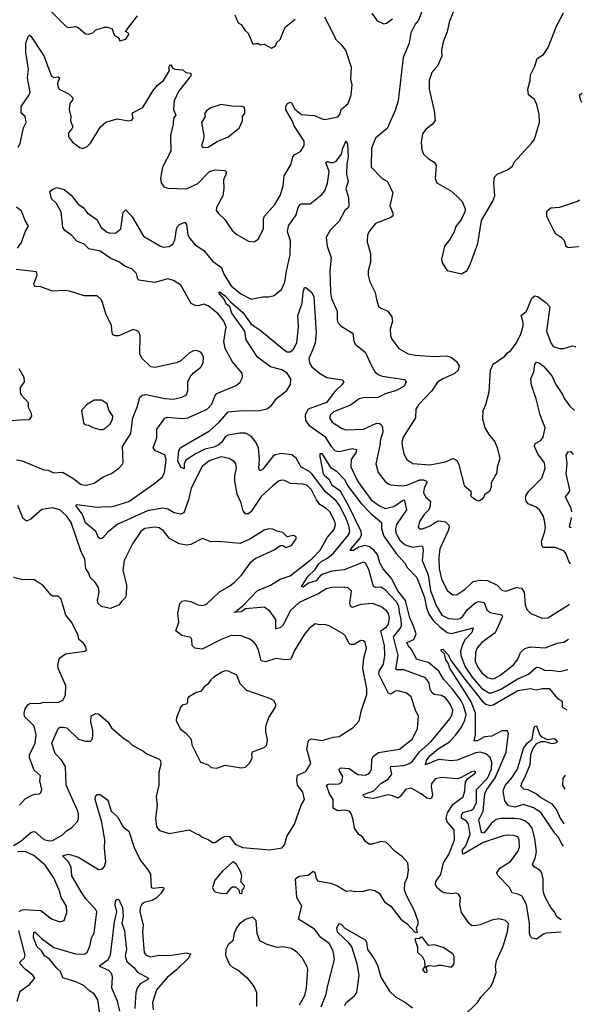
# Model space of a CAD drawing. Extents: x 1839239 to 1929705, y 762242 to 910352.
# Tile 151 of 256: x 1917707 to 1921614, y 789554 to 796388. Entities that reach past the tile are written whole.
import ezdxf

# ---------------------------------------------------------------- set-up
doc = ezdxf.new("R2010")
doc.units = 0

msp = doc.modelspace()

# ---------------------------------------------------------------- linework, layer by layer
at = {"layer": '0CON10XD'}
for points in [[(1920747.5, 796515), (1920689.7, 796370.3), (1920675, 796302.5), (1920647.1, 796235), (1920636.5, 796175), (1920638.1, 796135), (1920608, 796065), (1920568.8, 796021.2), (1920550, 795965), (1920551.2, 795905), (1920585.9, 795754.1), (1920591.7, 795688.3), (1920575.5, 795664.5), (1920528, 795625), (1920505, 795596.2), (1920495.7, 795535), (1920499.4, 795485), (1920510.8, 795455), (1920543.1, 795423.1), (1920585, 795398), (1920600, 795375), (1920592.9, 795285), (1920604, 795255), (1920699.8, 795199.8), (1920741.2, 795165), (1920778.8, 795125), (1920801.2, 795075), (1920798.8, 795055), (1920775.9, 795004.1), (1920735, 794952.5), (1920723.9, 794916.1), (1920695, 794862.5), (1920658, 794815), (1920636.4, 794726.4), (1920640.5, 794700.5), (1920676.4, 794646.4), (1920775, 794623.3), (1920815, 794647.5), (1920838, 794695), (1920888.6, 794835), (1920912.9, 794995), (1920992.1, 795127.9), (1921005.7, 795164.3), (1921000, 795255), (1921003.8, 795295), (1921023.3, 795315), (1921094.3, 795345.7), (1921129.3, 795370.7), (1921141.2, 795398.8), (1921266.7, 795535), (1921281.7, 795558.3), (1921316.7, 795675), (1921313.8, 795735), (1921295.9, 795805.9), (1921280, 795835), (1921241.1, 795865), (1921235.7, 795905), (1921250.6, 795965), (1921253.3, 796005), (1921284.4, 796065.6), (1921301.4, 796118.6), (1921343.2, 796146.8), (1921376.4, 796193.6), (1921435, 796343.3), (1921484.2, 796435.8)], [(1917913.1, 796455), (1918030.7, 796340.7), (1918045, 796334.3), (1918095, 796340), (1918114, 796334), (1918165, 796290), (1918185, 796286.7), (1918215, 796297.5), (1918235, 796316.7), (1918295, 796336.7), (1918315, 796336.7), (1918346.4, 796326.4), (1918365, 796277.5), (1918393.3, 796263.3), (1918401.7, 796241.7), (1918445, 796252), (1918466, 796286), (1918462.5, 796295), (1918442.5, 796305), (1918524.5, 796415)], [(1919201.4, 796421.4), (1919223.8, 796365), (1919245, 796354), (1919271.7, 796311.7), (1919293.3, 796295), (1919325, 796217.5), (1919345, 796222.5), (1919365, 796222.5), (1919377, 796213), (1919405, 796217.5), (1919455, 796190), (1919483, 796207), (1919491.7, 796228.3), (1919515, 796250), (1919550, 796335), (1919619.7, 796390.3)], [(1919215, 794896.2), (1919295, 794850), (1919335, 794846.7), (1919363.3, 794865), (1919400, 794935), (1919399.4, 795005), (1919406.7, 795025), (1919478.5, 795105), (1919517.1, 795172.9), (1919536.2, 795235), (1919543.5, 795305), (1919593.1, 795385), (1919603.3, 795436.7), (1919617.1, 795452.9), (1919656.9, 795473.1), (1919682.5, 795515), (1919683.1, 795545), (1919612, 795652), (1919598.3, 795688.3), (1919555, 795762), (1919555.4, 795784.6), (1919565.7, 795805), (1919585, 795814.4), (1919595, 795810), (1919616.6, 795766.6), (1919665, 795730), (1919755, 795723.2), (1919800.8, 795700.8), (1919825, 795695.6), (1919916, 795714), (1919932.9, 795735), (1919939.4, 795765), (1919986.9, 795805), (1920007.9, 795865), (1920016.5, 795935), (1920005.4, 795975), (1920010.3, 796055), (1919971.8, 796175), (1919945, 796210.5), (1919906, 796246), (1919826.7, 796405)], [(1920499.4, 796445), (1920475.4, 796385), (1920452.6, 796357.4), (1920422.5, 796297.5), (1920410.5, 796225), (1920370.8, 796125), (1920335.3, 795825), (1920315, 795758), (1920258.3, 795631.7), (1920178.8, 795565), (1920150, 795495), (1920146.7, 795365), (1920225, 795286.2), (1920260, 795265), (1920298.6, 795185), (1920278, 795095), (1920298, 795045), (1920298.8, 795025), (1920278.7, 795011.3), (1920177, 794973), (1920138, 794925), (1920122.5, 794895), (1920120, 794845), (1920142.5, 794765), (1920142.5, 794705), (1920126.2, 794645), (1920126.2, 794615), (1920137.7, 794567.7), (1920176, 794495), (1920183.8, 794445), (1920199.3, 794399.3), (1920215, 794386.2), (1920264.5, 794364.5), (1920291.4, 794325), (1920296, 794295), (1920279.8, 794240.2), (1920281.2, 794195), (1920291.2, 794171.2), (1920340, 794105), (1920405, 794067.8), (1920455, 794058.2), (1920585, 794050.6), (1920670, 794055), (1920702.5, 794045), (1920740, 794015), (1920758.8, 793985), (1920752, 793955), (1920725, 793930.6), (1920645, 793895.5), (1920608.3, 793871.7), (1920568.3, 793811.7), (1920475.6, 793715), (1920458.6, 793685), (1920455.8, 793625), (1920370.2, 793489.8), (1920361.2, 793455), (1920365, 793417.5), (1920374.5, 793375), (1920395, 793335.8), (1920437.1, 793307.1), (1920555, 793297.3), (1920665, 793318.8), (1920715, 793341.4), (1920734.4, 793334.4), (1920745.8, 793325), (1920757, 793297), (1920794, 793155), (1920840, 793115), (1920843, 793097), (1920837.5, 793085), (1920846.7, 793075), (1920875, 793054), (1920895, 793048.8), (1920923.3, 793065), (1920933.3, 793075), (1920937.5, 793095), (1920972.3, 793117.7), (1920983.8, 793145), (1920984.1, 793175.9), (1921023.3, 793245), (1921023.8, 793285), (1921043.3, 793345), (1921026, 793415), (1921004.1, 793464.1), (1920971.2, 793501.2), (1920940, 793555), (1920923.3, 793615), (1920926.2, 793675), (1920943.9, 793716.1), (1920966, 793805), (1920976.7, 793955), (1920995, 793997.5), (1921075, 794051.2), (1921094.2, 794075), (1921118.3, 794091.7), (1921155, 794142), (1921187.3, 794205), (1921203.3, 794263.3), (1921203.8, 794285), (1921190, 794335), (1921225.5, 794364.5), (1921264.1, 794455.9), (1921285, 794470), (1921305, 794466.2), (1921361.2, 794425), (1921388.8, 794395), (1921365.6, 794225.6), (1921394.2, 794145), (1921410.3, 794120.3), (1921455, 794104.4), (1921485, 794105.7), (1921545, 794122.9), (1921565, 794119.2), (1921569.6, 794114.5)], [(1920153, 796433), (1920189.5, 796379.5), (1920235, 796358.8), (1920255, 796362.5), (1920296.4, 796393.6)], [(1917697.1, 795502.9), (1917710.6, 795529.4), (1917733.8, 795636.2), (1917751.1, 795675), (1917746, 795715), (1917718.1, 795738.1), (1917717.5, 795785), (1917772.7, 795865), (1917779.2, 795885), (1917761.1, 795985), (1917768.1, 796045), (1917749.3, 796159.3), (1917750, 796225), (1917765, 796271.2), (1917775, 796280), (1917783.9, 796273.9), (1917875, 796136), (1917928.6, 795995), (1917945, 795985.6), (1917975, 795990.5), (1917982.9, 795985), (1917970, 795945), (1917970.9, 795925), (1917981.1, 795905), (1918051.7, 795871.7), (1918075.5, 795845), (1918076.7, 795833.3), (1918055.5, 795805), (1918051.5, 795765), (1918061.5, 795715), (1918059.2, 795685), (1918076.2, 795645), (1918070.3, 795629.7), (1918045, 795602.5), (1918046, 795575), (1918075, 795538), (1918125, 795500), (1918145, 795494), (1918175, 795506.7), (1918199.1, 795530.9), (1918268.1, 795645), (1918305, 795677.1), (1918385, 795700.5), (1918465, 795686), (1918485, 795690), (1918494, 795705), (1918489.2, 795735), (1918495.5, 795744.5), (1918562.2, 795777.8), (1918635, 795895.7), (1918665, 795932.5), (1918705, 795966), (1918747.5, 796035), (1918742.9, 796055), (1918755, 796077.5), (1918771.2, 796051.2), (1918783.3, 796043.3), (1918839.3, 796039.3), (1918860, 796020), (1918895.8, 796015.8), (1918895.8, 795995), (1918885, 795984.2), (1918810.3, 795889.7), (1918780.9, 795825), (1918774.6, 795765), (1918791.4, 795725), (1918774.4, 795705), (1918773.8, 795665), (1918753.6, 795585), (1918757.1, 795475), (1918698.5, 795365), (1918685.6, 795285.6), (1918688.6, 795255), (1918708.3, 795228.3), (1918735, 795217.5), (1918865, 795213.5), (1918945, 795249.6), (1919025.9, 795334.1), (1919065, 795345.4), (1919135, 795341.2), (1919144, 795325), (1919122.9, 795275), (1919124.4, 795215), (1919118.2, 795165), (1919074.2, 795085), (1919072, 795065), (1919084.3, 795044.3), (1919131.7, 795001.7), (1919182, 794925), (1919215, 794896.2)], [(1921612.3, 795814.9), (1921604.3, 795825), (1921593.8, 795865), (1921613.9, 795877.8)], [(1918980, 795500), (1919015, 795502), (1919077.5, 795542.5), (1919155.5, 795574.5), (1919230, 795635), (1919253.3, 795685), (1919253.3, 795715), (1919271.2, 795738.8), (1919271.4, 795765), (1919265, 795780), (1919245, 795788.6), (1919195, 795786), (1919105, 795799.2), (1919035, 795776.2), (1919003.3, 795755), (1918991.2, 795735), (1918995.8, 795715), (1918968.6, 795675), (1918986, 795585), (1918984.1, 795555.9), (1918968.8, 795515), (1918980, 795500)], [(1919801.2, 789535), (1919836.2, 789625), (1919843.8, 789675), (1919892.2, 789865), (1919883.1, 789925), (1919855.4, 789975), (1919798.3, 790018.3), (1919755, 790075.6), (1919642.5, 790145), (1919665.7, 790235), (1919630.8, 790295), (1919621.2, 790425), (1919647.3, 790442.7), (1919709.5, 790450.5), (1919745, 790476.7), (1919757.3, 790467.3), (1919762.5, 790435), (1919775, 790410.8), (1919865.5, 790395.5), (1919915, 790375.7), (1919975, 790338), (1920005, 790343.8), (1920035, 790335.8), (1920095, 790338.8), (1920135, 790350), (1920174.2, 790344.2), (1920203.3, 790325), (1920240, 790265), (1920283.9, 790233.9), (1920354, 790145), (1920399.5, 790109.5), (1920450, 790055), (1920468.3, 790051.7), (1920463.3, 790085), (1920475, 790110), (1920475, 790130), (1920447.3, 790207.3), (1920394.4, 790304.4), (1920380, 790345), (1920382.2, 790395), (1920399.4, 790435), (1920405.8, 790485), (1920401.2, 790535), (1920365, 790576.2), (1920314.6, 790614.6), (1920255, 790676.7), (1920216.4, 790683.6), (1920155, 790664), (1920132.5, 790665), (1920105, 790686.7), (1920086.7, 790715), (1920063, 790733), (1920031.2, 790775), (1920022, 790835), (1920007.9, 790877.9), (1919996.2, 790895), (1919965, 790900.9), (1919915, 790895.4), (1919884.5, 790915), (1919882.7, 790975), (1919858.1, 791015), (1919838, 791075), (1919848.6, 791081.4), (1919922.5, 791085), (1919945, 791097.5), (1919952.1, 791135), (1919928.2, 791175), (1919925.6, 791185), (1919934, 791196), (1919995, 791190.6), (1920055, 791149.6), (1920105, 791144.6), (1920125, 791150.6), (1920138, 791162), (1920148.9, 791185), (1920152.1, 791255), (1920163.2, 791276.8), (1920198.5, 791301.5), (1920345, 791325.4), (1920432.3, 791395), (1920470.4, 791465), (1920475.5, 791555), (1920457.2, 791587.2), (1920425, 791687.1), (1920392.6, 791712.6), (1920335, 791729.4), (1920315, 791727.8), (1920285, 791706.9), (1920265, 791715.6), (1920201.1, 791845), (1920202.4, 791865), (1920232.8, 791915), (1920242.2, 791975), (1920240.9, 792045), (1920214.2, 792145), (1920255, 792172.7), (1920268.3, 792191.7), (1920274.7, 792235), (1920267.8, 792265), (1920254.3, 792284.3), (1920213.9, 792313.9), (1920156.2, 792336.2), (1920075, 792328.8), (1920015, 792306.9), (1920005, 792316), (1920000, 792335), (1920012.2, 792422.2), (1919988.8, 792445), (1919965, 792449.5), (1919875, 792445.5), (1919835, 792436.9), (1919785, 792405.4), (1919647.9, 792342.1), (1919584.6, 792285), (1919536.1, 792186.1), (1919515, 792165.5), (1919485, 792158.8), (1919484.7, 792225), (1919445, 792282.3), (1919405, 792309.6), (1919275, 792298.6), (1919245, 792278), (1919193.8, 792275), (1919212.5, 792277.5), (1919223.3, 792295), (1919258.8, 792321.2), (1919355.9, 792424.1), (1919447.6, 792462.4), (1919515, 792503.6), (1919585, 792527.7), (1919735, 792646.7), (1919794.1, 792705), (1919845.2, 792794.8), (1919891.9, 792848.1), (1919899.3, 792885), (1919895.3, 792905), (1919861, 792971), (1919835, 792995.5), (1919792.3, 793022.3), (1919767.2, 793055), (1919733.4, 793125), (1919703.3, 793155), (1919675, 793164.7), (1919587.8, 793167.8), (1919545, 793188.6), (1919525, 793191.9), (1919505, 793184.4), (1919465, 793153.3), (1919385, 793077.5), (1919315, 792973.5), (1919295, 792958.1), (1919275, 792957.5), (1919259.5, 792979.5), (1919244.6, 793035), (1919217.2, 793095), (1919200.9, 793185), (1919201.8, 793225), (1919212.7, 793275), (1919206.9, 793305), (1919197.8, 793317.8), (1919162.2, 793342.2), (1919105, 793353.9), (1919021.9, 793325), (1918975, 793286.5), (1918898.5, 793135), (1918878.6, 793055), (1918847.1, 792965), (1918825, 792954.6), (1918779.4, 792965), (1918735, 792991.2), (1918698.1, 792998.1), (1918595, 792979.2), (1918385, 792884.2), (1918318.7, 792831.3), (1918285, 792791.9), (1918265, 792784.4), (1918254.3, 792794.3), (1918235.2, 792835.2), (1918165, 792894.5), (1918142.9, 792952.9), (1918096.2, 793015), (1918105, 793022), (1918245, 793003.3), (1918305, 793009.6), (1918345, 793005.5), (1918465, 793044), (1918645, 793170.5), (1918698.9, 793215), (1918713.8, 793245), (1918722.1, 793312.1), (1918724.6, 793335), (1918715, 793366.9), (1918649.2, 793395), (1918632.9, 793415), (1918658.5, 793485), (1918658.9, 793545), (1918715, 793622.9), (1918731.2, 793628.8), (1918835, 793619.6), (1918875, 793623.8), (1919010, 793685), (1919041.7, 793718.3), (1919061.5, 793775), (1919075.9, 793794.1), (1919211.2, 793848.8), (1919237.3, 793872.7), (1919253.8, 793905), (1919252, 793935), (1919185, 794014), (1919134.5, 794105), (1919125.4, 794155), (1919140.6, 794255), (1919124.7, 794295), (1919085, 794346.4), (1919015, 794400.8), (1918985, 794412.5), (1918947.7, 794402.3), (1918925, 794403.3), (1918898.6, 794418.6), (1918826.5, 794545), (1918775, 794577.1), (1918735, 794590), (1918645, 794564.7), (1918535, 794580.5), (1918526.7, 794586.7), (1918519.4, 794625), (1918487.1, 794655), (1918437.8, 794677.8), (1918395, 794707.7), (1918339.6, 794729.6), (1918265, 794781.6), (1918187.7, 794797.7), (1918155, 794828.6), (1918105, 794849.5), (1918069.9, 794889.9), (1918021.2, 794925), (1918006.2, 794945), (1917994.2, 795055), (1917962, 795112), (1917927.5, 795145), (1917917.5, 795195), (1917931.7, 795208.3), (1917965, 795222.5), (1918015, 795210), (1918065, 795168.6), (1918114.7, 795104.7), (1918147, 795083), (1918176.2, 795046.2), (1918241.7, 795001.7), (1918272.5, 794945), (1918315, 794912.2), (1918335, 794906.4), (1918375, 794907.8), (1918410.6, 794935), (1918425, 795050), (1918445, 795067.5), (1918488.7, 795018.7), (1918566.2, 794886.2), (1918685, 794815.6), (1918705, 794809.5), (1918745, 794813.5), (1918771.3, 794828.7), (1918783.7, 794856.3), (1918798.9, 794945), (1918816.2, 794965), (1918855, 794981.2), (1918866.2, 794966.2), (1918875.3, 794895), (1918887.8, 794867.8), (1918925.6, 794825.6), (1918985.8, 794785.8), (1919045, 794710.9), (1919107.7, 794667.8), (1919125, 794620.6), (1919175, 794539.6), (1919243.5, 794485), (1919315, 794446.9), (1919395, 794464.4), (1919435.7, 794464.3), (1919475, 794472.9), (1919525, 794514.2), (1919547.9, 794565), (1919559.1, 794645), (1919584.5, 794755), (1919586.6, 794853.4), (1919567.6, 794915), (1919573.7, 794956.3), (1919627.2, 795032.8), (1919641.8, 795085), (1919655, 795104.3), (1919665, 795109.4), (1919725, 795109.4), (1919804.4, 795175), (1919825, 795200.6), (1919845, 795253.3), (1919856.9, 795335), (1919833.1, 795396.9), (1919845, 795404), (1919865, 795395.6), (1919885, 795395.6), (1919905, 795405.6), (1919942.3, 795455), (1919950, 795495), (1919975, 795548), (1919984.5, 795524.5)], [(1919984.5, 795524.5), (1919987.1, 795435), (1919977.9, 795385), (1919975.3, 795315.3), (1919987.8, 795265), (1919971.8, 795215), (1919991.3, 795151.3), (1919992.5, 795095), (1919985, 795079.2), (1919965, 795063.1), (1919925, 794989.6), (1919863.9, 794926.1), (1919835.7, 794875), (1919843.3, 794815), (1919868.9, 794735), (1919861.8, 794645), (1919864.7, 794495), (1919872.6, 794452.6), (1919910.9, 794365), (1919910.5, 794305), (1919917, 794287), (1919940.5, 794260.5), (1920015.8, 794215), (1920022.5, 794205), (1920024.2, 794165), (1920035.6, 794135.6), (1920108.5, 794078.5), (1920144.4, 793995), (1920175, 793941.4), (1920195.3, 793925.3), (1920225, 793913.9), (1920381.4, 793891.4), (1920390.8, 793875), (1920375.8, 793845), (1920322.5, 793815), (1920245, 793791.2), (1920195, 793766), (1920095, 793762.7), (1920065, 793755.5), (1920005, 793711.1), (1919885.7, 793665), (1919864.3, 793645), (1919858.9, 793625), (1919877.5, 793595), (1919941.8, 793551.8), (1919970.6, 793540.6), (1920093.9, 793546.1), (1920185, 793587.5), (1920205, 793585.6), (1920217.1, 793577.1), (1920226.2, 793556.2), (1920228.2, 793525), (1920211.4, 793475), (1920207.6, 793432.4), (1920180, 793305), (1920196.7, 793245), (1920245, 793183.1), (1920265, 793165.5), (1920285, 793158.2), (1920365, 793151.5), (1920395, 793155.9), (1920485, 793192.9), (1920510, 793195), (1920531.9, 793185), (1920533.5, 793175), (1920514.6, 793135), (1920510.6, 793105), (1920524.2, 793075), (1920558.6, 793045), (1920554.4, 793005), (1920547.1, 792985), (1920515, 792952.9), (1920482.9, 792905), (1920473.8, 792865), (1920484.2, 792854.2), (1920505, 792853.3), (1920556.3, 792873.7), (1920605, 792906.7), (1920620.7, 792909.3), (1920665, 792903.3), (1920688.1, 792878.1), (1920690, 792865), (1920680.8, 792835), (1920624.6, 792715), (1920618.5, 792655), (1920620.9, 792575), (1920635, 792506.2), (1920675.3, 792425.3), (1920715, 792395.4), (1920745, 792397.7), (1920801.1, 792435), (1920855, 792487.9), (1920905, 792497.1), (1920955, 792494.6), (1921022, 792462), (1921055, 792428.9), (1921081.7, 792421.7), (1921155, 792446.9), (1921192.2, 792442.2), (1921210, 792415), (1921216.5, 792326.5), (1921229.2, 792295), (1921255.6, 792265.6), (1921335, 792233.1), (1921375, 792235.8), (1921505, 792317.3), (1921524.8, 792330.4)], [(1917693, 794803), (1917719.3, 794840.7), (1917745.8, 794915), (1917769.2, 794955), (1917744.2, 794995), (1917719.8, 795059.8), (1917685, 795085.5)], [(1921595.2, 795135.3), (1921585, 795128.8), (1921456.1, 795083.9), (1921395, 795078.8), (1921366.1, 795053.9), (1921364.3, 795025), (1921408.6, 794935), (1921425, 794906.2), (1921467.3, 794877.3), (1921487.5, 794855), (1921498.3, 794818.3), (1921515, 794807.5), (1921585, 794812.5), (1921587.2, 794814.8)], [(1917685, 793333.5), (1917725.4, 793325.4), (1917875, 793264.2), (1917905, 793261.4), (1917928.5, 793248.5), (1917945, 793241.4), (1918005, 793246.7), (1918076, 793205), (1918135, 793161.1), (1918167.6, 793157.6), (1918225, 793170.5), (1918286.2, 793215), (1918345, 793237.1), (1918396.7, 793275), (1918423.8, 793305), (1918425.8, 793315), (1918420.4, 793425), (1918478.5, 793515), (1918492.7, 793625), (1918525.4, 793704.6), (1918542.2, 793767.8), (1918558, 793782), (1918585.4, 793785.4), (1918715, 793757.9), (1918775.4, 793754.6), (1918832.8, 793767.2), (1918865.3, 793784.7), (1918875.7, 793815), (1918875.7, 793875), (1918890.7, 793909.3), (1918915, 793937.5), (1918965, 793976), (1918980.6, 794005), (1918982.5, 794045), (1918975, 794066.7), (1918965, 794080), (1918935, 794092.5), (1918915, 794090), (1918886.2, 794075), (1918825, 794020.8), (1918795, 794005.7), (1918645, 793974.2), (1918617.3, 793977.3), (1918556.7, 794035), (1918541.2, 794065), (1918543.9, 794193.9), (1918536.1, 794216.1), (1918525, 794227.5), (1918495, 794236.2), (1918395, 794194.3), (1918372.5, 794192.5), (1918355, 794200), (1918348.8, 794215), (1918345.8, 794265.8), (1918305.7, 794345.7), (1918282.5, 794425), (1918273.8, 794445), (1918245, 794471.2), (1918155, 794470), (1918053.2, 794503.2), (1918015, 794507.8), (1917934.3, 794504.3), (1917855, 794534.2), (1917813.3, 794535), (1917806.2, 794555), (1917828.8, 794615), (1917825, 794637.5), (1917683.2, 794653.2)], [(1920789.1, 789470.9), (1920885.8, 789565), (1920910.8, 789605), (1920975.8, 789674.2), (1920992, 789705), (1921015.8, 789774.2), (1921010.6, 789815), (1921017.1, 789855), (1921063.4, 789956.6), (1921095, 790057.5), (1921102, 790115), (1921080, 790135), (1921035, 790146.5), (1920985, 790137.3), (1920904.3, 790104.3), (1920865, 790098.1), (1920845, 790101.4), (1920829.2, 790115), (1920775, 790190), (1920763.1, 790245), (1920766.9, 790295), (1920755, 790318), (1920735, 790325.8), (1920705, 790320), (1920655, 790328.2), (1920635, 790336.7), (1920603.1, 790365), (1920593.5, 790385), (1920595.6, 790405), (1920631.2, 790455), (1920650.5, 790535), (1920686.4, 790593.6), (1920726.7, 790695), (1920723.1, 790765), (1920675, 790820.6), (1920668, 790845), (1920677.3, 790882.7), (1920716.9, 790943.1), (1920786.9, 790993.1), (1920797.8, 791035), (1920802.6, 791097.4), (1920818.9, 791121.1), (1920868, 791155), (1920875, 791166.7), (1920865, 791172), (1920845, 791166.5), (1920772.4, 791127.6), (1920745, 791119.4), (1920635, 791127.3), (1920592, 791118), (1920566.9, 791085), (1920564.4, 791065), (1920574.2, 791005), (1920566.2, 790985), (1920555, 790980), (1920535, 790984), (1920495.8, 791015), (1920425, 791053.5), (1920385, 791044.5), (1920352, 790998), (1920335, 790984.4), (1920295, 791001.5), (1920265, 791006.8), (1920165, 790982.6), (1920105, 790988.2), (1920090.8, 791005), (1920095, 791010), (1920165.2, 791034.8), (1920215, 791085.2), (1920264.8, 791115.2), (1920290.1, 791149.9), (1920280.9, 791195), (1920284.4, 791205), (1920375, 791211.4), (1920413.5, 791225), (1920435, 791241.3), (1920483.9, 791306.1), (1920565, 791376.7), (1920694.6, 791535), (1920709.7, 791565), (1920715.3, 791594.7), (1920695, 791642.5), (1920665, 791681.3), (1920635, 791696), (1920585, 791704.6), (1920567.9, 791717.9), (1920557.8, 791737.8), (1920550, 791785), (1920525, 791819.2), (1920375, 791874.7), (1920325, 791874.7), (1920319.6, 791879.6), (1920334.8, 791975), (1920301.7, 792105), (1920348.5, 792161.5), (1920357.6, 792182.4), (1920356.9, 792225), (1920345.4, 792275.4), (1920339.3, 792315), (1920325.6, 792345), (1920245, 792431.5), (1920215, 792448.7), (1920177.1, 792447.1), (1920162.8, 792452.8), (1920130.5, 792570.5), (1920107.8, 792615), (1920095, 792623.3), (1919960.4, 792569.6), (1919875, 792559.3), (1919811.7, 792538.3), (1919792.5, 792527.5), (1919765, 792493.3), (1919712.2, 792477.8), (1919675, 792449.4), (1919663.2, 792453.2), (1919710, 792525), (1919758.1, 792571.9), (1919785, 792611.3), (1919805, 792629.4), (1919845, 792650), (1919885.8, 792685), (1919993.7, 792815), (1919999.1, 792835), (1919992.8, 792875), (1919974.3, 792925), (1919928.2, 793015), (1919905, 793049.1), (1919830.6, 793110.6), (1919735, 793236.2), (1919713.9, 793255), (1919662.8, 793282.8), (1919626.8, 793345), (1919597.1, 793367.1), (1919522.7, 793377.3), (1919481.6, 793368.4), (1919464.5, 793355.5), (1919395, 793267.8), (1919375, 793256), (1919368.2, 793275), (1919372.9, 793337.1), (1919365.2, 793415.2), (1919345.8, 793455), (1919316, 793495), (1919275, 793518.1), (1919235, 793518.8), (1919155, 793504.2), (1919135, 793492.9), (1919110, 793455), (1919085, 793435.2), (1919055, 793420.9), (1918993.4, 793406.6), (1918932.9, 793377.1), (1918860.6, 793329.4), (1918850, 793305), (1918848.8, 793271.2), (1918825, 793282.9), (1918804.8, 793325), (1918811.1, 793395), (1918822.5, 793415), (1919024.5, 793535), (1919095, 793596.2), (1919154, 793666), (1919255, 793675.8), (1919366.1, 793673.9), (1919422.6, 793687.4), (1919455, 793708.9), (1919491.2, 793758.8), (1919561.8, 793815), (1919587.5, 793855), (1919590, 793895), (1919565, 793935.4), (1919527.6, 793957.6), (1919448.6, 793978.6), (1919358.9, 794045), (1919280, 794165), (1919269.5, 794225), (1919179.6, 794349.6), (1919167.1, 794395), (1919140.9, 794415), (1919127.2, 794447.2), (1919094.2, 794485), (1919090, 794495), (1919095, 794498.8), (1919135, 794470.6), (1919170.1, 794430.1), (1919256.7, 794355), (1919313.4, 794273.4), (1919375, 794234.4), (1919545, 794094.4), (1919565, 794082.5), (1919585, 794081.9), (1919608.5, 794101.5), (1919630.4, 794145), (1919643.3, 794255), (1919638.6, 794335), (1919669.1, 794420.9), (1919675, 794497.5), (1919685, 794530), (1919695, 794530), (1919735, 794493.3), (1919748.6, 794465), (1919766.9, 794215), (1919760, 794145), (1919745.2, 794104.8)], [(1919745.2, 794104.8), (1919716, 794035), (1919719.6, 794005), (1919735, 793978.8), (1919788.8, 793935), (1919840, 793905), (1919947.3, 793887.3), (1919957.1, 793875), (1919946.7, 793855), (1919895, 793807.3), (1919838.5, 793731.5), (1919711.3, 793685), (1919690.3, 793645), (1919690.7, 793605), (1919714.1, 793574.1), (1919825.3, 793495), (1919869.7, 793425), (1919895, 793398.2), (1919925, 793390.8), (1920015, 793411.4), (1920045.3, 793405.3), (1920044, 793385), (1920009.6, 793335), (1920006, 793285), (1920055, 793182.9), (1920147.6, 793055), (1920205, 793014), (1920245.3, 792995.3), (1920305, 793007.8), (1920365, 793051.5), (1920375, 793054.3), (1920379.1, 793049.1), (1920393.5, 792985), (1920324.2, 792885), (1920316.6, 792855), (1920319.7, 792825), (1920345.8, 792775.8), (1920382.7, 792742.7), (1920435, 792725.9), (1920495, 792736.2), (1920505, 792732.5), (1920509.3, 792705), (1920502.9, 792635), (1920544.4, 792535), (1920558.6, 792425), (1920595.6, 792325.6), (1920638.2, 792255), (1920685, 792231.1), (1920745, 792227.3), (1920765, 792232), (1920785, 792247.3), (1920817.1, 792292.9), (1920875, 792342.5), (1920895, 792350), (1920933.1, 792343.1), (1920951.8, 792291.8), (1920975, 792274.2), (1921056.1, 792256.1), (1921058.9, 792245), (1921009.2, 792130.8), (1920915.3, 792064.7), (1920882.8, 792027.2), (1920871.3, 791995), (1920870, 791935), (1920886, 791895), (1920915.4, 791855), (1920955, 791822.3), (1920985, 791811.8), (1921005, 791815.3), (1921041.1, 791835), (1921135, 791910), (1921165, 791948.6), (1921185.5, 791995), (1921215, 792022.2), (1921255, 792033.8), (1921355, 792027.5), (1921440.2, 792059.8), (1921485, 792068.2), (1921518.7, 792088.1)], [(1921531.8, 792610.6), (1921522.4, 792622.4), (1921500, 792685), (1921485, 792702), (1921425, 792724.5), (1921345, 792724.5), (1921334.1, 792734.1), (1921330.4, 792765), (1921354.4, 792835), (1921357.6, 792862.4), (1921351.1, 792911.1), (1921343.1, 792945), (1921316.9, 792985), (1921294, 793004), (1921238.3, 793028.3), (1921224.4, 793045), (1921219.5, 793065), (1921225, 793088), (1921242.5, 793115), (1921332.2, 793205), (1921355.6, 793275.6), (1921351.7, 793311.7), (1921306, 793375), (1921282.5, 793425), (1921286.7, 793445), (1921325, 793468), (1921341.1, 793488.9), (1921355.5, 793555), (1921321.1, 793645), (1921293.3, 793755), (1921260.8, 793850.8), (1921257.4, 793895), (1921276.9, 793943.1), (1921285, 793993.8), (1921295, 794010), (1921315, 794006), (1921345, 793982.1), (1921401.2, 793915), (1921429.6, 793855), (1921477.1, 793787.1), (1921489.6, 793755), (1921528.1, 793705), (1921558.5, 793674)], [(1917655, 793606.7), (1917735, 793613.3), (1917765, 793610), (1917777.5, 793615), (1917792.5, 793635), (1917790, 793655), (1917768.8, 793695), (1917767.7, 793727.7), (1917717.5, 793785), (1917713.6, 793803.6), (1917712.5, 793835), (1917740, 793875), (1917737.5, 793905), (1917703.3, 793965)], [(1918262.9, 793542.9), (1918285, 793544.2), (1918305, 793554.2), (1918337.5, 793585), (1918352, 793615), (1918353.8, 793635), (1918327, 793677), (1918315, 793722), (1918275, 793747.5), (1918225, 793746.2), (1918170, 793715), (1918137.5, 793675), (1918149.5, 793589.5), (1918158, 793578), (1918185, 793573.3), (1918215, 793557.5), (1918262.9, 793542.9)], [(1921467.6, 790054), (1921362.9, 790047.1), (1921345, 790041.5), (1921295, 790005.8), (1921265, 790013.8), (1921255, 790023.3), (1921247.6, 790047.6), (1921246.7, 790115), (1921226.3, 790246.3), (1921195.7, 790305), (1921168.5, 790318.5), (1921126.9, 790326.9), (1921108, 790365), (1921027.6, 790447.6), (1921019.2, 790465), (1921040.6, 790499.4), (1921115, 790545.7), (1921167.1, 790615), (1921178.5, 790645), (1921174.4, 790695), (1921165, 790715.7), (1921136.4, 790726.4), (1921095, 790727.9), (1921065, 790721.8), (1920925, 790675.6), (1920795, 790600), (1920785, 790596), (1920781.2, 790605), (1920782.9, 790625), (1920805.7, 790654.3), (1920835.6, 790735), (1920824.7, 790805), (1920809.1, 790825), (1920775.3, 790845), (1920773.8, 790865), (1920785.3, 790885), (1920845, 790900.4), (1920861.7, 790915), (1920878.2, 790955), (1920880.2, 791045), (1920955, 791124.3), (1920983.7, 791185), (1920986.3, 791235), (1920975, 791266.2), (1920945, 791292.9), (1920905, 791303.5), (1920875, 791299.7), (1920745, 791247.7), (1920705, 791243.1), (1920615, 791251.6), (1920524.6, 791214.6), (1920531.2, 791245), (1920555, 791278), (1920612.6, 791327.4), (1920690.7, 791375), (1920736.3, 791423.7), (1920773.9, 791476.1), (1920798.7, 791525), (1920806.2, 791565), (1920788.7, 791628.7), (1920769.4, 791665), (1920711.8, 791741.8), (1920649.2, 791809.2), (1920616.8, 791866.8), (1920545, 791926.4), (1920465.8, 791945.8), (1920427.2, 792017.2), (1920404.2, 792045), (1920396.5, 792065), (1920443.8, 792086.2), (1920459.1, 792125), (1920445, 792173.8), (1920416.9, 792235), (1920386.3, 792356.3), (1920333.3, 792423.3), (1920288.3, 792508.3), (1920231.1, 792575), (1920208.3, 792618.3), (1920191, 792675), (1920166, 792706), (1920135, 792729.6), (1920105, 792737.4), (1920063.2, 792726.8), (1920025, 792703.5), (1920002.5, 792702.5), (1920014.7, 792725), (1920071.3, 792788.7), (1920080.9, 792815), (1920078.9, 792835), (1919991.8, 793011.8), (1919934.2, 793114.2), (1919877.5, 793155), (1919857.5, 793195), (1919825, 793219.2), (1919815.6, 793235), (1919792.5, 793355), (1919793.5, 793376.5), (1919805, 793377.5), (1919865, 793280), (1919905, 793255.6), (1919965, 793193.6), (1919983.7, 793153.7), (1920079.3, 793029.3), (1920147.8, 792957.8), (1920218.8, 792898.8), (1920220.2, 792855), (1920235, 792801.8), (1920321.7, 792681.7), (1920382.5, 792615), (1920396.6, 792585), (1920464.1, 792515), (1920517.1, 792377.1), (1920529.1, 792315), (1920546.4, 792265), (1920578.4, 792218.4), (1920623.8, 792173.8), (1920675, 792134.7), (1920705, 792127.2), (1920856.9, 792166.9), (1920846.6, 792135), (1920801.4, 792085), (1920783.8, 792056.2), (1920768.4, 792005), (1920770.4, 791975), (1920801.5, 791895), (1920849.8, 791825), (1920915, 791746.6), (1920965, 791715.2), (1920985, 791715.2), (1921048.7, 791741.3), (1921165, 791813), (1921239.1, 791845), (1921295, 791892.9), (1921315, 791890.4), (1921355, 791870.5), (1921395, 791872.9), (1921457.1, 791862.9), (1921513.4, 791877.5)], [(1921540.9, 792972.2), (1921535.7, 792995.7), (1921496.9, 793075), (1921522.3, 793107.7), (1921528.2, 793125), (1921502.6, 793235), (1921508.4, 793305), (1921501.6, 793365), (1921515, 793388.2), (1921535, 793390.6), (1921550.9, 793370.7)], [(1917665, 790656.9), (1917715, 790686.1), (1917785, 790745.5), (1917805, 790752.7), (1917815, 790750), (1917875, 790697.5), (1917915, 790688.5), (1917935, 790690.4), (1918005, 790730), (1918032.1, 790757.9), (1918068.6, 790781.4), (1918108.5, 790821.5), (1918116.5, 790843.5), (1918116.2, 790875), (1918108.9, 790898.9), (1918029.4, 791075), (1918024.8, 791205), (1917998.6, 791248.6), (1917954.6, 791295), (1917930.7, 791365), (1917975, 791467.1), (1917985, 791476.2), (1918007.6, 791477.6), (1918035, 791473.3), (1918115, 791394.1), (1918165, 791380.5), (1918198.9, 791381.1), (1918209.5, 791390.5), (1918215.5, 791415), (1918214.6, 791455), (1918200.6, 791515), (1918204, 791555), (1918235, 791572.5), (1918255, 791568.8), (1918320.9, 791510.9), (1918345, 791472), (1918429.5, 791399.5), (1918465, 791376.7), (1918485, 791354), (1918568.7, 791308.7), (1918585, 791294.2), (1918675, 791256.2), (1918685.8, 791245), (1918688.3, 791218.3), (1918672.7, 791165), (1918672.2, 791075), (1918654.5, 790995.5), (1918661.5, 790935), (1918650.6, 790845), (1918658, 790785), (1918678.8, 790758.8), (1918745, 790740), (1918885, 790765.7), (1918935, 790737.1), (1918955, 790730.8), (1918975, 790714.2), (1919017, 790697), (1919046.4, 790676.4), (1919065, 790676.2), (1919105, 790706.7), (1919135, 790720), (1919165, 790717.5), (1919204.1, 790664.1), (1919255, 790641.2), (1919445, 790625.7), (1919529.7, 790640.3), (1919547.1, 790665), (1919562.5, 790717.5), (1919615.8, 790805), (1919661.4, 790935), (1919685.4, 790974.6), (1919672.9, 791025), (1919635.9, 791075), (1919630.8, 791115), (1919635.7, 791144.3), (1919695, 791168.9), (1919729.4, 791225), (1919700.9, 791325), (1919712.5, 791385), (1919734.4, 791395.6), (1919805, 791385.5), (1919885, 791407.8), (1919925, 791411.4), (1919991.2, 791455), (1920022.9, 791475), (1920065, 791520), (1920081.1, 791595), (1920117.2, 791705), (1920117.2, 791745), (1920089.1, 791885), (1920096.7, 791955), (1920115.5, 792025), (1920105, 792068), (1920095, 792075.6), (1920075, 792077.8), (1920029.7, 792050.3), (1920005, 792050), (1919989.4, 792065), (1919968.6, 792108.6), (1919953.8, 792125), (1919855, 792180), (1919825, 792190), (1919788.3, 792188.3), (1919760, 792195), (1919717.3, 792162.7), (1919685, 792122), (1919615, 792009.2), (1919590.3, 791949.7), (1919555.5, 791944.5), (1919485, 791953.1), (1919415, 791929.6), (1919385, 791938), (1919367.5, 792005), (1919351.4, 792045), (1919335, 792064.3), (1919305, 792087.5), (1919245, 792110.6), (1919175, 792112.5), (1919105, 792085.4), (1918975, 792018.1), (1918922.5, 792025), (1918903.8, 792045), (1918902.5, 792085), (1918895, 792098.8), (1918833.3, 792113.3), (1918792.5, 792145), (1918811.9, 792205), (1918805.6, 792265), (1918820, 792335), (1918835, 792351.2), (1918855, 792355.7), (1918895, 792349.2), (1918945.7, 792325.7), (1918977.9, 792322.1), (1919005, 792330.8), (1919095, 792415.8), (1919163.8, 792455), (1919200, 792485), (1919246.7, 792533.3), (1919314.4, 792625.6), (1919341.3, 792648.7), (1919475, 792708.8), (1919515, 792737.5), (1919535, 792737.5), (1919555, 792723.3), (1919595, 792737.5), (1919626.7, 792785), (1919627.5, 792795), (1919616.1, 792806.1), (1919605, 792807.5), (1919565, 792797.5), (1919535, 792827.5), (1919495, 792836.7), (1919465, 792852), (1919435, 792852.9), (1919405, 792845.6), (1919305, 792781.4), (1919237.4, 792752.6), (1919085, 792766), (1919035, 792763.3), (1918976.4, 792786.4), (1918895.8, 792744.2), (1918865, 792740.8), (1918815, 792750.8), (1918746.8, 792786.8), (1918705, 792840), (1918675, 792860.6), (1918645, 792864.5), (1918575, 792855.7), (1918549.2, 792835), (1918491.1, 792748.9), (1918432.5, 792635), (1918424.2, 792565), (1918448.6, 792465), (1918447.1, 792395), (1918441.7, 792378.3), (1918415, 792348.8), (1918395.7, 792324.3), (1918335, 792300), (1918275, 792314.2), (1918252, 792335), (1918247.7, 792357.7), (1918259.6, 792415), (1918255, 792446.2), (1918228.6, 792485), (1918195.6, 792515), (1918186.8, 792546.8), (1918166.7, 792575), (1918158.5, 792645), (1918134.3, 792695), (1918065, 792898.6), (1918031.5, 792945), (1917985.7, 792985.7), (1917935, 792998.6), (1917861.5, 792988.5), (1917785, 792920.8), (1917755, 792906.7), (1917731.2, 792925), (1917695, 793016)], [(1921538.1, 792861.3), (1921524.7, 792864.7), (1921539.9, 792933.6)], [(1917705.7, 790935), (1917745, 790979.2), (1917787, 791003), (1917815, 791012.9), (1917845, 791014), (1917855, 791023.3), (1917861.4, 791045), (1917848.1, 791105), (1917850.5, 791140.5), (1917808.5, 791178.5), (1917775.4, 791265), (1917775.9, 791284.1), (1917815.4, 791365), (1917821.8, 791425), (1917807.9, 791485), (1917741.5, 791551.5), (1917738.2, 791575), (1917746.2, 791603.8), (1917766.2, 791633.8), (1917785, 791644.4), (1917845, 791640.5), (1917875, 791651.2), (1917975, 791649.4), (1918006.7, 791665), (1918025, 791700), (1918026.5, 791765), (1917975, 791886.7), (1917973.1, 791906.9), (1917984.4, 791955), (1918025, 791985.5), (1918160, 792005), (1918170, 792015), (1918166, 792035), (1918149.1, 792059.1), (1918118.8, 792085), (1918114.2, 792115), (1918067.8, 792205), (1918027.5, 792255), (1917995, 792366), (1917975, 792386.7), (1917937, 792387), (1917925, 792392.5), (1917865, 792466), (1917828.8, 792485), (1917805, 792501.2), (1917729.3, 792499.3), (1917665, 792517.1)], [(1921469.8, 790140.2), (1921462.1, 790142.1), (1921433.6, 790163.6), (1921420, 790195), (1921394.7, 790224.7), (1921362.4, 790282.4), (1921349.5, 790315), (1921342.5, 790345), (1921341.9, 790425), (1921332.7, 790465), (1921320, 790485), (1921278.7, 790508.7), (1921269.1, 790525), (1921289.7, 790575), (1921295.2, 790615), (1921284.8, 790705), (1921266.1, 790776.1), (1921245.8, 790805), (1921215, 790826.9), (1921185, 790838), (1921145, 790842.1), (1921045, 790843), (1921015, 790835.2), (1920981.3, 790808.7), (1920935, 790746.8), (1920925, 790741.1), (1920912.9, 790745), (1920895.7, 790835), (1920925.7, 790894.3), (1920935.9, 791015), (1920950.2, 791045), (1921008.9, 791125), (1921084.4, 791304.4), (1921101.4, 791435), (1921092.1, 791452.1), (1921055, 791451.2), (1920985, 791415.3), (1920935, 791411.1), (1920885, 791381.3), (1920862.7, 791382.7), (1920871.9, 791425), (1920872.3, 791575), (1920842.8, 791652.8), (1920796.2, 791726.2), (1920695, 791887.1), (1920682.5, 791922.5), (1920666.2, 791945), (1920656.7, 791986.7), (1920636.7, 792005), (1920633.9, 792016.1), (1920645, 792019.2), (1920685, 791977.1), (1920700.4, 791940.4), (1920808.5, 791798.5), (1920924.1, 791654.1), (1920945, 791637.8), (1920975, 791628.1), (1920995, 791633), (1921165, 791731.1), (1921255, 791744.7), (1921295, 791736.1), (1921335, 791746.7), (1921383.3, 791745), (1921445, 791672.9), (1921475, 791656.7), (1921473.8, 791615), (1921506.4, 791597)], [(1919075, 791192.5), (1919135, 791213.1), (1919245, 791194), (1919275, 791200), (1919305, 791230), (1919321.2, 791265), (1919318.8, 791295), (1919324.1, 791305.9), (1919405, 791336.2), (1919423.8, 791355), (1919427.3, 791392.7), (1919415.7, 791445), (1919417, 791483), (1919438, 791545), (1919484, 791615), (1919486.1, 791636.1), (1919471.2, 791661.2), (1919445, 791676.7), (1919285, 791732.5), (1919239.1, 791779.1), (1919215, 791837.5), (1919156.6, 791866.6), (1919135, 791867.8), (1919110, 791860), (1919055.7, 791824.3), (1919033.8, 791805), (1919014.2, 791775.8), (1918985.6, 791754.4), (1918965.7, 791724.3), (1918931.4, 791718.6), (1918880, 791685), (1918873.3, 791675), (1918873.3, 791645), (1918863.9, 791636.1), (1918835, 791628.8), (1918825, 791617.5), (1918795.8, 791545), (1918794.2, 791524.2), (1918820.8, 791465), (1918860, 791435), (1918898, 791395), (1918901.9, 791355), (1918910.6, 791335), (1918963.3, 791235), (1919015.9, 791215.9), (1919036.1, 791196.1), (1919075, 791192.5)], [(1921482.6, 790651.8), (1921472.8, 790662.8), (1921445.9, 790715.9), (1921422.1, 790742.1), (1921325, 790884.4), (1921275, 790917.9), (1921205, 790940.7), (1921145, 790921.7), (1921101.2, 790931.2), (1921076.1, 790965), (1921065.4, 791034.6), (1921077, 791073), (1921123.6, 791125), (1921164.7, 791185.3), (1921205, 791330), (1921230, 791365), (1921266.1, 791393.9), (1921275.5, 791455), (1921285, 791483.3), (1921295, 791486), (1921316.7, 791426.7), (1921330.5, 791410.5), (1921372.7, 791392.7), (1921418.9, 791398.9), (1921438, 791385), (1921441.2, 791375), (1921427.5, 791365), (1921405, 791362), (1921356, 791376), (1921325, 791374.3), (1921290.7, 791359.3), (1921270.5, 791329.5), (1921254.5, 791285), (1921250.5, 791215), (1921213.4, 791125), (1921188.2, 791085), (1921187.1, 791067.1), (1921205, 791050.3), (1921235, 791044.8), (1921295, 791013.4), (1921325, 790989.4), (1921402.4, 790945), (1921437.9, 790897.9), (1921460.3, 790845), (1921486.5, 790805.4)], [(1921495, 791144), (1921478.8, 791121.2), (1921475.7, 791075), (1921492.5, 791045.7)], [(1918263.3, 789485), (1918248.9, 789585), (1918225, 789625.7), (1918195, 789644.5), (1918155, 789682.1), (1918105, 789707.1), (1918007.2, 789737.2), (1917991.3, 789781.3), (1917965, 789804.6), (1917915, 789866.2), (1917879.1, 789889.1), (1917857.5, 789925), (1917827.3, 789955), (1917802, 790018), (1917804.6, 790055.4), (1917815, 790054.4), (1917859.3, 790009.3), (1917945, 789947.6), (1918095, 789902.9), (1918155, 789902.3), (1918175.8, 789914.2), (1918196, 789964), (1918206.9, 790015), (1918223.6, 790046.4), (1918243.3, 790195), (1918233.3, 790215), (1918166.7, 790285), (1918133.9, 790333.9), (1918070, 790445), (1918065.5, 790505), (1918043.3, 790545), (1918003.3, 790585), (1918045, 790595.3), (1918115, 790575.4), (1918255, 790490), (1918283.3, 790495), (1918295, 790511.2), (1918304.5, 790545.5), (1918296.2, 790635), (1918299, 790695), (1918276.9, 790816.9), (1918230.6, 790975), (1918233.8, 790995), (1918245, 791008.8), (1918265, 791009.2), (1918320, 790970), (1918341.9, 790895), (1918385.7, 790855), (1918425, 790786.2), (1918465.6, 790755.6), (1918501.3, 790641.3), (1918545, 790551.1)], [(1917703.5, 790196.5), (1917715, 790207.3), (1917735, 790211.5), (1917855, 790205.6), (1917927.4, 790147.4), (1917985, 790126.9), (1918015, 790136), (1918035, 790190), (1918031.1, 790235), (1917995.4, 790295.4), (1917986.2, 790335), (1917945, 790430.6), (1917885, 790519.4), (1917805, 790587.2), (1917745, 790615.3), (1917692.7, 790612.7)], [(1918545, 790551.1), (1918600, 790485), (1918616.5, 790456.5), (1918620, 790365), (1918635, 790360.8), (1918696.8, 790366.8), (1918706.7, 790365), (1918709.2, 790355), (1918685, 790319.4), (1918655, 790290.8), (1918626.2, 790273.8), (1918570.8, 790259.2), (1918552.9, 790245), (1918543.1, 790225), (1918541.1, 790195), (1918564.4, 790105), (1918559.4, 790055), (1918570.7, 789910.7), (1918585, 789894.3), (1918615, 789882.2), (1918675, 789895.6), (1918745, 789892.7), (1918865, 789910.5), (1918893.9, 789903.9), (1918880.6, 789875), (1918796.6, 789793.4), (1918730.6, 789739.4), (1918658.2, 789655), (1918628.9, 789565), (1918632.9, 789515)], [(1919245, 790322.5), (1919251.7, 790328.3), (1919251.7, 790348.3), (1919267, 790363), (1919267.5, 790375), (1919243.6, 790403.6), (1919248.8, 790445), (1919241.2, 790475), (1919213.3, 790525), (1919195, 790540), (1919185, 790540), (1919115, 790478), (1919063.3, 790415), (1919046.7, 790365), (1919053.3, 790345), (1919065, 790333.3), (1919104.1, 790324.1), (1919145, 790323.3), (1919175, 790362.5), (1919185, 790370), (1919205, 790370), (1919228.3, 790348.3), (1919232.5, 790325), (1919245, 790322.5)], [(1918402.3, 789505), (1918386.4, 789575), (1918347.3, 789665), (1918351.2, 789745), (1918346, 789765), (1918325, 789787.2), (1918262.5, 789815), (1918263.3, 789823.3), (1918322.5, 789865), (1918337.9, 789895), (1918364.6, 790125), (1918381.9, 790195), (1918370, 790245), (1918375, 790277.5), (1918385, 790283.8), (1918395, 790281.2), (1918420, 790225), (1918425.2, 790164.8), (1918415.4, 790115), (1918434.7, 790065), (1918437.5, 790035), (1918448.9, 789935), (1918440.1, 789890.1), (1918450.7, 789850.7), (1918498.8, 789808.8), (1918525, 789776.1), (1918602.1, 789735), (1918596.9, 789725), (1918544.3, 789695), (1918523.4, 789665), (1918513.3, 789635), (1918506.2, 789525)], [(1919650.7, 789549.3), (1919687.3, 789615), (1919698.2, 789665), (1919708.2, 789795), (1919703.7, 789813.7), (1919669.2, 789875), (1919630.8, 789915), (1919595, 789941.9), (1919535, 789951.5), (1919495, 789948.9), (1919425, 789968.6), (1919375, 789994), (1919356, 790045), (1919350, 790135), (1919325, 790157.5), (1919275, 790143.3), (1919230.7, 790109.3), (1919212, 790085), (1919196.2, 790045), (1919187.5, 789995), (1919154.6, 789965.4), (1919138.1, 789935), (1919135.8, 789895), (1919165, 789830), (1919185, 789812), (1919225, 789791.2), (1919285, 789739.2), (1919335, 789675.8), (1919352.2, 789635), (1919351.2, 789538.8)], [(1919965.5, 789545), (1919975, 789565.6), (1920033.3, 789615), (1920047.8, 789635), (1920065.3, 789755), (1920051.4, 789835), (1920012.5, 789952.5), (1919995, 789977.7), (1919913.9, 790055), (1919910.4, 790085), (1919925, 790115.6), (1919945, 790105.6), (1919965, 790083.1), (1920105, 790000), (1920115.8, 789985), (1920123.3, 789933.3), (1920169.2, 789869.2), (1920190.8, 789825), (1920215, 789740.8), (1920274.1, 789644.1), (1920317.5, 789605), (1920385, 789566.4), (1920435, 789528.8)], [(1917689.4, 789575), (1917710.8, 789645), (1917775, 789690.8), (1917811.2, 789735), (1917799.2, 789755), (1917745, 789796.4), (1917710.6, 789835), (1917711.4, 789848.6), (1917740.6, 789875), (1917745.4, 789894.6), (1917701.4, 790065)], [(1920535, 789773.3), (1920537.5, 789785), (1920528.3, 789811.7), (1920545, 789822.5), (1920595, 789817.5), (1920613.9, 789826.1), (1920635, 789826.2), (1920705, 789811.2), (1920724, 789835), (1920723.8, 789885), (1920713.8, 789905), (1920647.6, 789947.6), (1920585, 789966), (1920545, 789962.5), (1920505, 790017.5), (1920495, 790020), (1920481.7, 790008.3), (1920455, 790010), (1920450, 790005), (1920469.3, 789949.3), (1920470, 789915), (1920503.8, 789883.8), (1920517.5, 789855), (1920520, 789815), (1920503.8, 789795), (1920515, 789780), (1920535, 789773.3)]]:
    msp.add_lwpolyline(points, dxfattribs=at)

doc.saveas('drawing.dxf')
